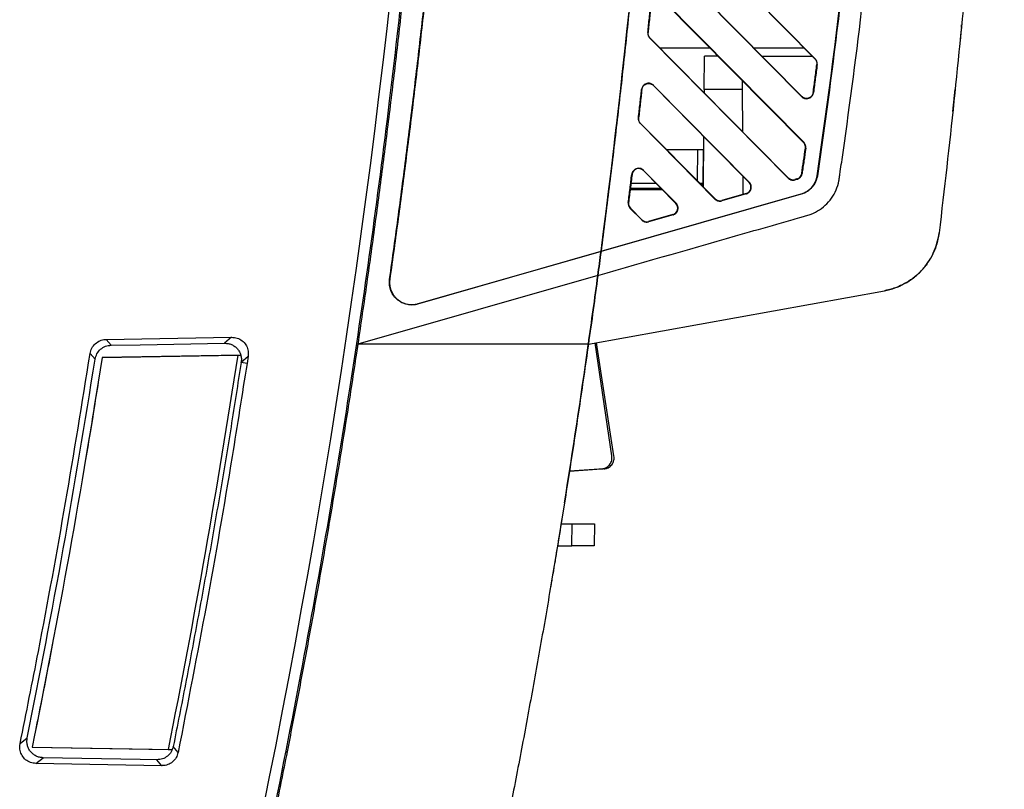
# Model space of a CAD drawing. Extents: x 51 to 741, y 25 to 594.
# Tile 17 of 77: x 118 to 162, y 270 to 305. Entities that reach past the tile are written whole.
import ezdxf

# ---------------------------------------------------------------- set-up
doc = ezdxf.new("R2010")
doc.units = 0
doc.layers.get('0').update_dxf_attribs({"linetype": 'CONTINUOUS'})

msp = doc.modelspace()

# ---------------------------------------------------------------- linework, layer by layer
at = {"color": 7, "linetype": 'Continuous'}
for p, q in [((153.333, 303.135), (146.868, 309.683)), ((146.875, 309.69), (153.342, 303.143)), ((152.727, 301.443), (146.306, 307.949)), ((146.313, 307.956), (152.736, 301.451)), ((152.822, 299.381), (146.491, 305.795)), ((146.498, 305.802), (152.831, 299.39)), ((145.829, 304.326), (145.839, 304.325)), ((145.925, 304.079), (145.918, 304.072)), ((152.124, 297.783), (145.918, 304.072)), ((145.925, 304.079), (150.616, 299.328)), ((148.64, 303.618), (146.38, 303.618)), ((148.353, 301.759), (148.366, 303.259)), ((148.994, 303.259), (148.366, 303.259)), ((152.855, 303.618), (150.596, 303.618)), ((150.95, 303.259), (153.209, 303.259)), ((153.333, 303.135), (153.342, 303.143)), ((153.43, 302.881), (153.418, 302.882)), ((146.087, 301.948), (146.08, 301.942)), ((148.677, 299.311), (146.08, 301.942)), ((146.087, 301.948), (150.383, 297.599)), ((150.072, 301.76), (150.075, 302.164)), ((145.561, 301.761), (145.552, 301.763)), ((148.353, 301.759), (148.352, 301.621)), ((150.072, 301.759), (148.353, 301.759)), ((150.088, 299.862), (150.072, 301.759)), ((153.253, 301.625), (153.265, 301.623)), ((152.727, 301.443), (152.736, 301.451)), ((145.407, 300.487), (145.416, 300.486)), ((145.502, 300.237), (145.495, 300.23)), ((148.839, 296.842), (145.495, 300.23)), ((145.502, 300.237), (146.436, 299.291)), ((144.338, 299.399), (144.318, 299.243)), ((146.441, 299.291), (146.436, 299.291)), ((148.85, 296.852), (146.441, 299.291)), ((148.334, 299.658), (148.315, 297.394)), ((148.672, 299.311), (150.372, 297.588)), ((148.677, 299.311), (148.672, 299.311)), ((150.621, 299.328), (150.616, 299.328)), ((152.135, 297.794), (150.621, 299.328)), ((152.822, 299.381), (152.831, 299.39)), ((152.847, 299.347), (152.851, 299.347)), ((146.67, 299.059), (148.058, 299.059)), ((148.058, 299.059), (148.308, 299.059)), ((148.308, 299.059), (148.295, 297.557)), ((148.308, 299.059), (148.329, 299.059)), ((152.919, 299.123), (152.903, 299.125)), ((145.12, 297.945), (145.107, 297.946)), ((145.642, 298.129), (145.632, 298.12)), ((145.632, 298.12), (147.087, 296.646)), ((145.642, 298.129), (147.097, 296.656)), ((152.738, 297.988), (152.753, 297.985)), ((150.113, 297.051), (150.106, 297.858)), ((150.372, 297.588), (150.383, 297.599)), ((152.124, 297.783), (152.135, 297.794)), ((152.524, 297.743), (152.432, 297.716)), ((152.436, 297.701), (152.432, 297.716)), ((152.436, 297.701), (152.528, 297.728)), ((152.524, 297.743), (152.528, 297.728)), ((153.439, 297.884), (153.43, 297.885)), ((152.719, 297.062), (143.727, 294.483)), ((143.728, 294.493), (152.716, 297.07)), ((146.482, 297.259), (145.035, 297.259)), ((146.432, 297.309), (145.041, 297.309)), ((146.432, 297.309), (145.041, 297.309)), ((150.241, 297.088), (149.146, 296.774)), ((150.246, 297.074), (149.15, 296.76)), ((150.246, 297.074), (150.241, 297.088)), ((152.719, 297.062), (152.716, 297.07)), ((144.951, 296.682), (144.964, 296.68)), ((147.087, 296.646), (147.097, 296.656)), ((148.839, 296.842), (148.85, 296.852)), ((149.146, 296.774), (149.15, 296.76)), ((145.039, 296.423), (145.048, 296.432)), ((145.039, 296.423), (145.555, 295.9)), ((145.564, 295.91), (145.048, 296.432)), ((145.564, 295.91), (145.555, 295.9)), ((146.956, 296.146), (145.861, 295.832)), ((145.861, 295.832), (145.864, 295.819)), ((146.96, 296.133), (145.864, 295.819)), ((146.96, 296.133), (146.956, 296.146)), ((135.509, 292.136), (143.728, 294.493)), ((143.727, 294.483), (135.512, 292.128)), ((143.727, 294.483), (143.728, 294.493)), ((143.727, 294.483), (143.728, 294.493)), ((143.585, 293.412), (132.808, 290.321)), ((134.235, 293.239), (134.244, 293.238)), ((143.16, 290.321), (156.458, 292.726)), ((135.512, 292.128), (135.509, 292.136)), ((121.508, 290.536), (127.14, 290.634)), ((121.508, 290.536), (121.733, 290.276)), ((127.14, 290.634), (126.83, 290.364)), ((121.733, 290.276), (123.034, 290.298)), ((123.034, 290.298), (126.83, 290.364)), ((132.81, 290.332), (132.748, 289.919)), ((143.16, 290.321), (132.808, 290.321)), ((143.154, 290.275), (143.16, 290.321)), ((144.214, 285.301), (143.464, 290.376)), ((144.309, 285.304), (143.52, 290.386)), ((120.79, 289.907), (121.016, 289.647)), ((127.555, 289.829), (121.328, 289.72)), ((121.328, 289.72), (127.415, 289.827)), ((127.415, 289.827), (127.555, 289.829)), ((127.573, 289.519), (127.884, 289.789)), ((127.884, 289.789), (127.834, 289.46)), ((132.748, 289.92), (132.686, 289.919)), ((127.834, 289.46), (127.571, 289.5)), ((143.851, 284.721), (142.311, 284.613)), ((142.312, 284.62), (143.755, 284.721)), ((142.3, 284.612), (142.086, 283.191)), ((141.936, 282.259), (142.436, 282.259)), ((142.418, 281.259), (142.436, 282.259)), ((142.436, 282.259), (143.436, 282.259)), ((143.436, 282.259), (143.418, 281.259)), ((141.772, 281.259), (142.418, 281.259)), ((141.704, 280.845), (141.704, 280.845)), ((141.445, 279.308), (141.443, 279.298)), ((141.443, 279.298), (141.443, 279.298)), ((117.649, 272.381), (117.97, 272.64)), ((118.187, 272.22), (124.287, 272.114)), ((118.187, 272.22), (124.467, 272.111)), ((124.287, 272.114), (124.49, 272.11)), ((124.739, 271.982), (124.522, 272.251)), ((129.563, 272.022), (129.634, 272.021)), ((118.359, 271.49), (118.68, 271.749)), ((124.003, 271.392), (118.359, 271.49)), ((123.034, 271.673), (118.68, 271.749)), ((123.785, 271.66), (123.034, 271.673)), ((124.003, 271.392), (123.785, 271.66))]:
    msp.add_line(p, q, dxfattribs=at)
at = {"color": 8, "linetype": 'Continuous'}
for p, q in [((148.058, 299.059), (148.046, 297.665)), ((145.072, 297.558), (146.187, 297.558))]:
    msp.add_line(p, q, dxfattribs=at)
at = {"color": 7, "linetype": 'Continuous', "flags": 128}
msp.add_lwpolyline([(127.571, 289.5), (127.572, 289.511), (127.573, 289.519)], dxfattribs=at)
at = {"color": 7, "linetype": 'Continuous'}
for centre, radius, start, end in [((-262.836, 349.523), 399.5, 345.96554, 0.20523), ((-250.423, 345.984), 397.5, 352.55718, 356.72331), ((152.606, 299.168), 0.3, 351.8486, 36.6551), ((145.418, 297.909), 0.301, 44.6297, 173.0748), ((152.441, 298.031), 0.3, 286.0043, 351.6014), ((148.045, 297.559), 0.25, 332.1266, 359.5001), ((150.159, 297.377), 0.3, 286.0042, 44.6297), ((152.349, 298.005), 0.3, 224.6358, 286.0042), ((145.262, 296.643), 0.301, 172.8916, 224.6358), ((146.873, 296.435), 0.301, 286.0042, 44.6297), ((149.063, 297.063), 0.301, 224.6358, 286.0042), ((145.778, 296.121), 0.301, 224.6358, 286.0042), ((-250.423, 345.984), 397.5, 352.39997, 352.5558), ((-250.423, 345.984), 397.5, 350.91203, 351.94364)]:
    msp.add_arc(centre, radius, start, end, dxfattribs=at)
at = {"color": 8, "linetype": 'Continuous'}
msp.add_arc((148.237, 304.582), 7.025, 269.3146, 270.4768, dxfattribs=at)
at = {"color": 7, "linetype": 'Continuous'}
for points, knots in [([(137.203, 351.378), (137.205, 350.892), (137.208, 349.92), (137.207, 348.462), (137.201, 347.004), (137.189, 345.546), (137.172, 344.089), (137.15, 342.631), (137.122, 341.174), (137.089, 339.717), (137.051, 338.26), (137.007, 336.804), (136.959, 335.348), (136.904, 333.891), (136.845, 332.435), (136.78, 330.979), (136.71, 329.524), (136.635, 328.068), (136.554, 326.613), (136.468, 325.158), (136.377, 323.703), (136.28, 322.248), (136.147, 320.351), (135.971, 318.013), (135.742, 315.234), (135.494, 312.457), (135.226, 309.683), (134.939, 306.91), (134.633, 304.14), (134.307, 301.372), (133.962, 298.606), (133.598, 295.842), (133.215, 293.08), (132.944, 291.241), (132.808, 290.321)], [0, 0, 0, 0, 0.023797, 0.047592, 0.071384, 0.095173, 0.118961, 0.142746, 0.166531, 0.190314, 0.214096, 0.237878, 0.26166, 0.285442, 0.309224, 0.333007, 0.356792, 0.380578, 0.404365, 0.428155, 0.451947, 0.475741, 0.499539, 0.545051, 0.590553, 0.636048, 0.681537, 0.727023, 0.772509, 0.817995, 0.863486, 0.908982, 0.954486, 1, 1, 1, 1]), ([(125.254, 252.642), (125.861, 255.134), (127.082, 260.144), (128.738, 267.744), (130.226, 275.223), (131.461, 282.124), (132.499, 288.528), (133.412, 294.759), (134.22, 300.973), (135.02, 307.974), (135.768, 315.778), (136.417, 324.567), (136.867, 333.401), (137.136, 342.166), (137.153, 348.015), (137.161, 350.954)], [0, 0, 0, 0, 0.077486, 0.155823, 0.23501, 0.307916, 0.367633, 0.431037, 0.498206, 0.556976, 0.64395, 0.735064, 0.823249, 0.911203, 1, 1, 1, 1]), ([(134.235, 293.239), (134.302, 293.718), (134.437, 294.676), (134.633, 296.115), (134.823, 297.553), (135.008, 298.993), (135.189, 300.432), (135.363, 301.873), (135.533, 303.314), (135.698, 304.755), (135.857, 306.197), (136.011, 307.64), (136.16, 309.083), (136.303, 310.527), (136.441, 311.972), (136.575, 313.416), (136.702, 314.862), (136.825, 316.308), (136.942, 317.755), (137.055, 319.202), (137.19, 321.032), (137.342, 323.244), (137.504, 325.841), (137.649, 328.437), (137.777, 331.035), (137.888, 333.633), (137.983, 336.231), (138.06, 338.83), (138.121, 341.43), (138.164, 344.031), (138.192, 346.632), (138.196, 348.366), (138.199, 349.233)], [0, 0, 0, 0, 0.025838, 0.051674, 0.077507, 0.103338, 0.129167, 0.154994, 0.180821, 0.206646, 0.232472, 0.258297, 0.284122, 0.309948, 0.335774, 0.361602, 0.387432, 0.413263, 0.439096, 0.464933, 0.490772, 0.537079, 0.583378, 0.62967, 0.675957, 0.722242, 0.768526, 0.81481, 0.861098, 0.907391, 0.953691, 1, 1, 1, 1]), ([(138.207, 349.233), (138.206, 348.756), (138.205, 347.802), (138.196, 346.372), (138.183, 344.941), (138.164, 343.51), (138.14, 342.08), (138.111, 340.65), (138.077, 339.22), (138.038, 337.791), (137.994, 336.361), (137.944, 334.932), (137.89, 333.503), (137.83, 332.074), (137.766, 330.645), (137.696, 329.216), (137.621, 327.788), (137.541, 326.36), (137.456, 324.932), (137.366, 323.504), (137.271, 322.076), (137.139, 320.207), (136.965, 317.899), (136.738, 315.15), (136.493, 312.404), (136.229, 309.66), (135.945, 306.918), (135.643, 304.178), (135.323, 301.439), (134.983, 298.703), (134.625, 295.969), (134.371, 294.148), (134.244, 293.238)], [0, 0, 0, 0, 0.02547, 0.050938, 0.076402, 0.101865, 0.127326, 0.152785, 0.178243, 0.203699, 0.229156, 0.254612, 0.280068, 0.305525, 0.330982, 0.35644, 0.3819, 0.407361, 0.432824, 0.45829, 0.483758, 0.509229, 0.558319, 0.6074, 0.656474, 0.705544, 0.754612, 0.803679, 0.85275, 0.901825, 0.950908, 1, 1, 1, 1]), ([(161.833, 342.784), (161.819, 338.819), (161.747, 334.854), (161.488, 326.928), (161.301, 322.967), (160.812, 315.052), (160.511, 311.098), (159.793, 303.2), (159.376, 299.257), (158.903, 295.32)], [0, 0, 0, 0, 0.25, 0.25, 0.5, 0.5, 0.75, 0.75, 1, 1, 1, 1]), ([(143.585, 293.412), (145.784, 294.042), (147.983, 294.673), (150.732, 295.461), (151.556, 295.697), (152.45, 295.953), (152.793, 296.052), (152.931, 296.091), (153, 296.11), (153.203, 296.177), (153.331, 296.235), (153.575, 296.378), (153.691, 296.464), (153.899, 296.654), (153.992, 296.76), (154.157, 296.994), (154.225, 297.118), (154.336, 297.377), (154.378, 297.515), (154.419, 297.725), (154.428, 297.796), (154.449, 297.938), (154.48, 298.15), (154.552, 298.645), (154.613, 299.07), (154.974, 301.619), (155.265, 303.89), (155.79, 308.435), (156.256, 312.985), (156.606, 317.546), (156.897, 322.112), (157.014, 324.398), (157.276, 331.257), (157.333, 335.832), (157.274, 340.409)], [0, 0, 0, 0, 0.125, 0.125, 0.15625, 0.171875, 0.175781, 0.175781, 0.179687, 0.179687, 0.1875, 0.1875, 0.195312, 0.195312, 0.203125, 0.203125, 0.210937, 0.210937, 0.21875, 0.21875, 0.222656, 0.222656, 0.226562, 0.234375, 0.25, 0.25, 0.375, 0.375, 0.5, 0.625, 0.625, 0.75, 0.75, 1, 1, 1, 1]), ([(153.43, 297.885), (154.439, 304.718), (155.182, 311.58), (156.136, 325.362), (156.345, 332.268), (156.287, 339.175)], [0, 0, 0, 0, 0.5, 0.5, 1, 1, 1, 1]), ([(156.296, 339.175), (156.354, 332.269), (156.144, 325.362), (155.429, 315.03), (155.124, 311.589), (154.381, 304.725), (153.943, 301.301), (153.439, 297.884)], [0, 0, 0, 0, 0.5, 0.5, 0.75, 0.75, 1, 1, 1, 1]), ([(146.427, 323.263), (146.399, 322.783), (146.343, 321.822), (146.252, 320.381), (146.157, 318.94), (146.056, 317.5), (145.95, 316.06), (145.838, 314.619), (145.722, 313.18), (145.6, 311.74), (145.473, 310.301), (145.341, 308.862), (145.203, 307.423), (145.06, 305.985), (144.912, 304.547), (144.759, 303.109), (144.6, 301.672), (144.436, 300.235), (144.267, 298.799), (144.093, 297.363), (143.914, 295.927), (143.79, 294.971), (143.728, 294.493)], [0, 0, 0, 0, 0.049946, 0.099897, 0.149854, 0.199817, 0.249786, 0.29976, 0.34974, 0.399726, 0.449717, 0.499714, 0.549717, 0.599726, 0.64974, 0.69976, 0.749786, 0.799817, 0.849854, 0.899897, 0.949946, 1, 1, 1, 1]), ([(145.829, 304.326), (145.852, 304.54), (145.897, 304.969), (145.941, 305.398), (145.962, 305.613)], [0, 0, 0, 0, 0.5, 1, 1, 1, 1]), ([(145.972, 305.612), (145.95, 305.397), (145.906, 304.968), (145.861, 304.539), (145.839, 304.325)], [0, 0, 0, 0, 0.5, 1, 1, 1, 1]), ([(159.907, 304.548), (159.908, 304.558), (159.91, 304.579), (159.912, 304.603), (159.914, 304.624), (159.916, 304.64), (159.917, 304.651), (159.917, 304.658), (159.918, 304.659), (159.918, 304.659)], [0, 0, 0, 0, 0.145122, 0.28948, 0.433079, 0.575925, 0.718023, 0.859379, 1, 1, 1, 1]), ([(145.829, 304.326), (145.828, 304.313), (145.827, 304.288), (145.83, 304.249), (145.838, 304.211), (145.85, 304.173), (145.868, 304.137), (145.89, 304.103), (145.909, 304.082), (145.918, 304.072)], [0, 0, 0, 0, 0.136458, 0.275044, 0.415761, 0.558612, 0.703601, 0.850729, 1, 1, 1, 1]), ([(159.907, 304.548), (159.903, 304.506), (159.898, 304.454), (159.885, 304.33), (159.879, 304.259), (159.863, 304.105), (159.855, 304.02), (159.838, 303.846), (159.829, 303.756), (159.82, 303.664)], [0, 0, 0, 0, 0.25, 0.25, 0.5, 0.5, 0.75, 0.75, 1, 1, 1, 1]), ([(144.338, 299.399), (144.379, 299.751), (144.461, 300.453), (144.581, 301.508), (144.699, 302.563), (144.775, 303.267), (144.813, 303.618)], [0, 0, 0, 0, 0.250001, 0.5, 0.749999, 1, 1, 1, 1]), ([(153.43, 302.881), (153.403, 302.671), (153.376, 302.461), (153.348, 302.252), (153.335, 302.147), (153.321, 302.042), (153.307, 301.937), (153.293, 301.832), (153.279, 301.728), (153.265, 301.623)], [0, 0, 0, 0, 0.001268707, 0.001268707, 0.001268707, 0.001903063, 0.001903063, 0.001903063, 0.00253742, 0.00253742, 0.00253742, 0.00253742]), ([(153.333, 303.135), (153.365, 303.102), (153.39, 303.062), (153.419, 302.975), (153.424, 302.928), (153.418, 302.882)], [0, 0, 0, 0, 0.5, 0.5, 1, 1, 1, 1]), ([(153.43, 302.881), (153.431, 302.888), (153.432, 302.901), (153.434, 302.941), (153.426, 303.001), (153.396, 303.079), (153.36, 303.122), (153.342, 303.143)], [0, 0, 0, 0, 0.071211, 0.141487, 0.416744, 0.702913, 1, 1, 1, 1]), ([(146.087, 301.948), (146.08, 301.955), (146.055, 301.978), (145.996, 302.017), (145.89, 302.05), (145.768, 302.035), (145.669, 301.98), (145.607, 301.915), (145.566, 301.841), (145.556, 301.788), (145.552, 301.763)], [0, 0, 0, 0, 0.04318, 0.142726, 0.298227, 0.509043, 0.645224, 0.772445, 0.890705, 1, 1, 1, 1]), ([(145.57, 301.808), (145.584, 301.86), (145.612, 301.907), (145.687, 301.982), (145.735, 302.009), (145.838, 302.036), (145.893, 302.035), (145.995, 302.007), (146.043, 301.979), (146.08, 301.942)], [0, 0, 0, 0, 0.25, 0.25, 0.5, 0.5, 0.75, 0.75, 1, 1, 1, 1]), ([(145.407, 300.487), (145.431, 300.699), (145.48, 301.125), (145.528, 301.55), (145.552, 301.763)], [0, 0, 0, 0, 0.5, 1, 1, 1, 1]), ([(145.561, 301.761), (145.537, 301.549), (145.489, 301.123), (145.441, 300.698), (145.416, 300.486)], [0, 0, 0, 0, 0.5, 1, 1, 1, 1]), ([(152.727, 301.443), (152.736, 301.434), (152.756, 301.416), (152.792, 301.391), (152.837, 301.369), (152.891, 301.353), (152.968, 301.345), (153.06, 301.361), (153.149, 301.412), (153.212, 301.478), (153.251, 301.55), (153.26, 301.6), (153.265, 301.623)], [0, 0, 0, 0, 0.053292, 0.115509, 0.186648, 0.266701, 0.355664, 0.51334, 0.656649, 0.78555, 0.900009, 1, 1, 1, 1]), ([(153.245, 301.584), (153.231, 301.533), (153.203, 301.486), (153.127, 301.411), (153.08, 301.384), (152.977, 301.357), (152.922, 301.358), (152.82, 301.386), (152.773, 301.414), (152.736, 301.451)], [0, 0, 0, 0, 0.25, 0.25, 0.5, 0.5, 0.75, 0.75, 1, 1, 1, 1]), ([(159.521, 300.768), (159.528, 300.834), (159.535, 300.898), (159.548, 301.025), (159.555, 301.087), (159.568, 301.207), (159.574, 301.264), (159.585, 301.372), (159.59, 301.423), (159.6, 301.514), (159.604, 301.555), (159.612, 301.628), (159.615, 301.659), (159.623, 301.733), (159.626, 301.759), (159.626, 301.759)], [0, 0, 0, 0, 0.125, 0.125, 0.25, 0.25, 0.375, 0.375, 0.5, 0.5, 0.625, 0.625, 0.75, 0.75, 1, 1, 1, 1]), ([(145.407, 300.487), (145.406, 300.474), (145.404, 300.448), (145.407, 300.409), (145.415, 300.371), (145.427, 300.333), (145.445, 300.296), (145.467, 300.261), (145.486, 300.241), (145.495, 300.23)], [0, 0, 0, 0, 0.136486, 0.275091, 0.415818, 0.558669, 0.703648, 0.850757, 1, 1, 1, 1]), ([(152.919, 299.123), (152.92, 299.131), (152.922, 299.146), (152.923, 299.187), (152.915, 299.248), (152.885, 299.326), (152.849, 299.368), (152.831, 299.39)], [0, 0, 0, 0, 0.0779511, 0.1547675, 0.4257737, 0.707516, 1, 1, 1, 1]), ([(152.919, 299.123), (152.892, 298.934), (152.864, 298.744), (152.837, 298.554), (152.823, 298.459), (152.809, 298.365), (152.795, 298.27), (152.781, 298.175), (152.767, 298.08), (152.753, 297.985)], [0, 0, 0, 0, 0.00114992, 0.00114992, 0.00114992, 0.001724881, 0.001724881, 0.001724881, 0.002299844, 0.002299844, 0.002299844, 0.002299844]), ([(144.951, 296.682), (144.977, 296.892), (145.03, 297.314), (145.081, 297.736), (145.107, 297.946)], [0, 0, 0, 0, 0.5, 1, 1, 1, 1]), ([(145.12, 297.945), (145.094, 297.734), (145.042, 297.312), (144.99, 296.891), (144.964, 296.68)], [0, 0, 0, 0, 0.5, 1, 1, 1, 1]), ([(145.642, 298.129), (145.634, 298.136), (145.61, 298.16), (145.55, 298.198), (145.445, 298.23), (145.324, 298.216), (145.226, 298.162), (145.163, 298.097), (145.122, 298.024), (145.112, 297.971), (145.107, 297.946)], [0, 0, 0, 0, 0.044759, 0.144747, 0.299573, 0.508628, 0.645093, 0.772479, 0.890782, 1, 1, 1, 1]), ([(152.528, 297.728), (152.54, 297.732), (152.564, 297.739), (152.597, 297.756), (152.627, 297.775), (152.654, 297.798), (152.678, 297.822), (152.699, 297.848), (152.716, 297.875), (152.73, 297.902), (152.741, 297.93), (152.749, 297.958), (152.752, 297.976), (152.753, 297.985)], [0, 0, 0, 0, 0.105054, 0.207279, 0.306676, 0.403244, 0.496983, 0.587892, 0.675972, 0.761222, 0.843644, 0.923236, 1, 1, 1, 1]), ([(150.246, 297.074), (150.259, 297.078), (150.285, 297.087), (150.321, 297.106), (150.353, 297.128), (150.381, 297.152), (150.405, 297.179), (150.425, 297.208), (150.442, 297.237), (150.454, 297.266), (150.465, 297.299), (150.472, 297.336), (150.476, 297.39), (150.467, 297.457), (150.437, 297.534), (150.401, 297.577), (150.383, 297.599)], [0, 0, 0, 0, 0.063877, 0.125636, 0.185278, 0.242803, 0.29821, 0.351498, 0.402669, 0.451721, 0.498655, 0.562444, 0.624317, 0.744668, 0.869895, 1, 1, 1, 1]), ([(152.124, 297.783), (152.133, 297.775), (152.15, 297.758), (152.181, 297.737), (152.217, 297.717), (152.255, 297.703), (152.299, 297.692), (152.347, 297.688), (152.395, 297.691), (152.424, 297.698), (152.436, 297.701)], [0, 0, 0, 0, 0.103904, 0.215751, 0.335541, 0.463274, 0.575928, 0.739242, 0.888765, 1, 1, 1, 1]), ([(152.716, 297.07), (152.817, 297.099), (152.913, 297.144), (153.084, 297.259), (153.159, 297.329), (153.281, 297.481), (153.329, 297.563), (153.397, 297.726), (153.419, 297.808), (153.43, 297.885)], [0, 0, 0, 0, 0.25, 0.25, 0.5, 0.5, 0.75, 0.75, 1, 1, 1, 1]), ([(153.439, 297.884), (153.425, 297.788), (153.397, 297.696), (153.316, 297.521), (153.263, 297.44), (153.137, 297.295), (153.063, 297.232), (152.901, 297.129), (152.812, 297.089), (152.719, 297.062)], [0, 0, 0, 0, 0.25, 0.25, 0.5, 0.5, 0.75, 0.75, 1, 1, 1, 1]), ([(144.951, 296.682), (144.95, 296.669), (144.948, 296.643), (144.951, 296.604), (144.958, 296.564), (144.971, 296.526), (144.988, 296.489), (145.011, 296.454), (145.03, 296.433), (145.039, 296.423)], [0, 0, 0, 0, 0.136517, 0.275142, 0.415878, 0.558729, 0.703698, 0.850787, 1, 1, 1, 1]), ([(146.96, 296.133), (146.973, 296.137), (146.999, 296.146), (147.034, 296.164), (147.066, 296.186), (147.095, 296.211), (147.119, 296.238), (147.139, 296.266), (147.155, 296.295), (147.168, 296.324), (147.178, 296.357), (147.186, 296.394), (147.189, 296.448), (147.18, 296.514), (147.151, 296.592), (147.115, 296.634), (147.097, 296.656)], [0, 0, 0, 0, 0.063877, 0.125636, 0.185278, 0.242803, 0.29821, 0.351498, 0.402669, 0.451721, 0.498655, 0.562444, 0.624317, 0.744668, 0.869895, 1, 1, 1, 1]), ([(148.839, 296.842), (148.845, 296.836), (148.86, 296.822), (148.889, 296.8), (148.932, 296.775), (148.991, 296.754), (149.067, 296.744), (149.121, 296.754), (149.15, 296.76)], [0, 0, 0, 0, 0.070579, 0.179664, 0.327213, 0.513169, 0.737461, 1, 1, 1, 1]), ([(145.555, 295.9), (145.563, 295.892), (145.581, 295.876), (145.611, 295.854), (145.647, 295.835), (145.685, 295.82), (145.729, 295.81), (145.776, 295.806), (145.824, 295.809), (145.852, 295.816), (145.864, 295.819)], [0, 0, 0, 0, 0.103904, 0.215751, 0.335541, 0.463274, 0.575928, 0.739242, 0.888765, 1, 1, 1, 1]), ([(156.458, 292.726), (156.774, 292.783), (157.072, 292.888), (157.494, 293.117), (157.628, 293.204), (157.879, 293.397), (157.996, 293.503), (158.215, 293.735), (158.316, 293.86), (158.494, 294.122), (158.572, 294.259), (158.708, 294.548), (158.764, 294.699), (158.852, 295.005), (158.884, 295.161), (158.903, 295.32)], [0, 0, 0, 0, 0.25, 0.25, 0.375, 0.375, 0.5, 0.5, 0.625, 0.625, 0.75, 0.75, 0.875, 0.875, 1, 1, 1, 1]), ([(158.779, 294.756), (158.766, 294.718), (158.74, 294.64), (158.694, 294.522), (158.641, 294.402), (158.58, 294.28), (158.511, 294.156), (158.434, 294.032), (158.348, 293.907), (158.252, 293.783), (158.146, 293.661), (158.031, 293.54), (157.833, 293.356), (157.553, 293.146), (157.201, 292.955), (156.898, 292.836), (156.656, 292.766), (156.516, 292.738), (156.458, 292.726)], [0, 0, 0, 0, 0.037418, 0.0764, 0.116948, 0.15906, 0.202738, 0.24798, 0.294788, 0.34316, 0.393097, 0.4446, 0.497667, 0.643799, 0.767115, 0.867597, 0.945229, 1, 1, 1, 1]), ([(135.512, 292.128), (135.489, 292.122), (135.445, 292.11), (135.377, 292.098), (135.31, 292.09), (135.242, 292.088), (135.173, 292.089), (135.105, 292.096), (134.971, 292.118), (134.776, 292.183), (134.554, 292.337), (134.377, 292.54), (134.285, 292.737), (134.243, 292.897), (134.226, 293.01), (134.222, 293.125), (134.231, 293.201), (134.235, 293.239)], [0, 0, 0, 0, 0.034562, 0.068735, 0.102677, 0.136548, 0.17051, 0.204724, 0.239347, 0.373467, 0.507825, 0.639588, 0.771617, 0.829033, 0.885733, 0.942472, 1, 1, 1, 1]), ([(134.244, 293.238), (134.241, 293.216), (134.236, 293.173), (134.233, 293.108), (134.234, 293.043), (134.24, 292.979), (134.25, 292.915), (134.264, 292.852), (134.288, 292.769), (134.327, 292.668), (134.391, 292.554), (134.47, 292.447), (134.595, 292.318), (134.782, 292.192), (134.992, 292.12), (135.161, 292.097), (135.282, 292.096), (135.399, 292.108), (135.473, 292.127), (135.509, 292.136)], [0, 0, 0, 0, 0.032946, 0.065553, 0.09796, 0.130306, 0.162731, 0.195377, 0.228379, 0.292841, 0.357547, 0.424927, 0.492576, 0.628531, 0.760874, 0.823153, 0.885717, 0.942787, 1, 1, 1, 1]), ([(143.16, 290.321), (143.232, 290.834), (143.377, 291.863), (143.515, 292.894), (143.585, 293.412)], [0, 0, 0, 0, 0.497606, 1, 1, 1, 1]), ([(120.79, 289.907), (120.811, 289.989), (120.853, 290.153), (121.014, 290.354), (121.226, 290.491), (121.402, 290.533), (121.496, 290.536), (121.508, 290.536)], [0, 0, 0, 0, 0.243274, 0.486683, 0.727086, 0.965904, 1, 1, 1, 1]), ([(127.14, 290.634), (127.226, 290.628), (127.396, 290.615), (127.623, 290.49), (127.793, 290.303), (127.887, 290.074), (127.899, 289.896), (127.886, 289.802), (127.884, 289.789)], [0, 0, 0, 0, 0.198611, 0.397469, 0.59061, 0.77947, 0.969349, 1, 1, 1, 1]), ([(121.016, 289.647), (121.038, 289.732), (121.081, 289.9), (121.251, 290.103), (121.474, 290.245), (121.647, 290.265), (121.733, 290.276)], [0, 0, 0, 0, 0.250416, 0.500306, 0.750136, 1, 1, 1, 1]), ([(126.83, 290.364), (126.884, 290.362), (126.991, 290.358), (127.146, 290.308), (127.286, 290.23), (127.406, 290.12), (127.499, 289.989), (127.559, 289.839), (127.589, 289.679), (127.578, 289.573), (127.573, 289.519)], [0, 0, 0, 0, 0.125875, 0.250303, 0.375829, 0.500274, 0.625116, 0.750195, 0.874531, 1, 1, 1, 1]), ([(143.16, 290.321), (143.092, 289.841), (142.955, 288.883), (142.744, 287.449), (142.529, 286.022), (142.31, 284.603), (142.087, 283.19), (141.859, 281.785), (141.628, 280.387), (141.393, 278.996), (141.154, 277.612), (140.911, 276.235), (140.664, 274.866), (140.414, 273.503), (140.16, 272.148), (139.903, 270.8), (139.642, 269.459), (139.378, 268.125), (139.111, 266.798), (138.84, 265.479), (138.566, 264.166), (138.29, 262.861), (138.01, 261.563), (137.727, 260.273), (137.441, 258.989), (137.153, 257.713), (136.862, 256.443), (136.568, 255.181), (136.271, 253.926), (135.972, 252.679), (135.67, 251.438), (135.366, 250.205), (135.06, 248.979), (134.751, 247.76), (134.44, 246.548), (134.126, 245.343), (133.811, 244.146), (133.493, 242.955), (133.174, 241.772), (132.852, 240.596), (132.529, 239.427), (132.311, 238.651), (132.203, 238.263)], [0, 0, 0, 0, 0.02734, 0.05456, 0.081661, 0.108641, 0.135501, 0.162241, 0.188861, 0.215361, 0.241741, 0.268001, 0.294142, 0.320162, 0.346062, 0.371842, 0.397502, 0.423042, 0.448462, 0.473762, 0.498942, 0.524002, 0.548942, 0.573762, 0.598462, 0.623042, 0.647502, 0.671842, 0.696062, 0.720162, 0.744141, 0.768001, 0.791741, 0.815361, 0.838861, 0.862241, 0.885501, 0.908641, 0.931661, 0.95456, 0.97734, 1, 1, 1, 1]), ([(117.649, 272.381), (117.925, 273.762), (118.643, 277.363), (119.711, 283.202), (120.43, 287.672), (120.79, 289.907)], [0, 0, 0, 0, 0.23724, 0.618561, 1, 1, 1, 1]), ([(117.97, 272.64), (118.525, 275.466), (119.635, 281.118), (120.555, 286.804), (121.016, 289.647)], [0, 0, 0, 0, 0.500002, 1, 1, 1, 1]), ([(132.747, 289.919), (132.678, 289.462), (132.54, 288.553), (132.329, 287.196), (132.115, 285.854), (131.899, 284.526), (131.68, 283.212), (131.46, 281.912), (131.237, 280.627), (131.013, 279.355), (130.787, 278.098), (130.559, 276.855), (130.33, 275.626), (130.1, 274.411), (129.868, 273.211), (129.712, 272.415), (129.634, 272.02)], [0, 0, 0, 0, 0.076311, 0.151872, 0.226683, 0.300743, 0.374052, 0.44661, 0.518417, 0.589471, 0.659774, 0.729325, 0.798123, 0.866168, 0.933461, 1, 1, 1, 1]), ([(127.571, 289.5), (127.42, 288.539), (127.12, 286.615), (126.643, 283.735), (126.144, 280.849), (125.621, 277.956), (125.082, 275.087), (124.706, 273.186), (124.522, 272.251)], [0, 0, 0, 0, 0.166678, 0.333342, 0.5, 0.668198, 0.836778, 1, 1, 1, 1]), ([(127.834, 289.46), (127.614, 288.066), (127.045, 284.447), (126.033, 278.617), (125.171, 274.194), (124.739, 271.982)], [0, 0, 0, 0, 0.238451, 0.61917, 1, 1, 1, 1]), ([(121.21, 288.97), (121.139, 288.526), (120.998, 287.636), (120.78, 286.303), (120.631, 285.415), (120.557, 284.97)], [0, 0, 0, 0, 0.333334, 0.666666, 1, 1, 1, 1]), ([(143.755, 284.721), (143.772, 284.723), (143.805, 284.726), (143.853, 284.737), (143.9, 284.752), (143.963, 284.781), (144.039, 284.829), (144.115, 284.907), (144.174, 285), (144.209, 285.1), (144.224, 285.202), (144.217, 285.268), (144.214, 285.301)], [0, 0, 0, 0, 0.0599808, 0.1194069, 0.1788739, 0.2389763, 0.3694031, 0.5001503, 0.6305748, 0.7613201, 0.8805784, 1, 1, 1, 1]), ([(143.851, 284.721), (143.868, 284.723), (143.901, 284.726), (143.949, 284.737), (143.997, 284.752), (144.06, 284.781), (144.136, 284.83), (144.212, 284.908), (144.271, 285.001), (144.305, 285.102), (144.32, 285.205), (144.313, 285.271), (144.309, 285.304)], [0, 0, 0, 0, 0.0599577, 0.1193558, 0.1787946, 0.2388732, 0.369353, 0.5001515, 0.6306289, 0.7614254, 0.8806315, 1, 1, 1, 1]), ([(142.087, 283.198), (142.047, 282.945), (142.007, 282.698), (141.948, 282.335), (141.929, 282.215), (141.89, 281.978), (141.871, 281.86), (141.814, 281.516), (141.779, 281.3), (141.728, 280.994), (141.712, 280.895), (141.68, 280.703), (141.665, 280.611), (141.621, 280.35), (141.595, 280.195), (141.549, 279.921), (141.529, 279.803), (141.497, 279.615), (141.485, 279.543), (141.473, 279.47), (141.47, 279.452), (141.465, 279.428), (141.464, 279.421), (141.464, 279.421)], [0, 0, 0, 0, 0.125, 0.125, 0.1875, 0.1875, 0.25, 0.25, 0.375, 0.375, 0.4375, 0.4375, 0.5, 0.5, 0.625, 0.625, 0.75, 0.75, 0.875, 0.875, 0.9375, 0.9375, 1, 1, 1, 1]), ([(143.418, 281.259), (143.418, 281.259), (143.417, 281.259), (143.411, 281.259), (143.4, 281.259), (143.385, 281.259), (143.366, 281.259), (143.328, 281.259), (143.256, 281.259), (143.13, 281.259), (142.978, 281.259), (142.823, 281.259), (142.678, 281.259), (142.549, 281.259), (142.462, 281.259), (142.418, 281.259)], [0, 0, 0, 0, 0.041977, 0.083605, 0.125062, 0.16653, 0.208189, 0.25022, 0.375041, 0.500065, 0.624885, 0.749909, 0.833468, 0.916347, 1, 1, 1, 1]), ([(119.122, 276.97), (119.037, 276.526), (118.866, 275.636), (118.606, 274.303), (118.428, 273.414), (118.339, 272.97)], [0, 0, 0, 0, 0.333334, 0.666666, 1, 1, 1, 1]), ([(118.359, 271.49), (118.276, 271.5), (118.108, 271.519), (117.889, 271.65), (117.725, 271.841), (117.636, 272.075), (117.628, 272.262), (117.646, 272.362), (117.649, 272.381)], [0, 0, 0, 0, 0.192947, 0.386036, 0.576013, 0.764692, 0.955688, 1, 1, 1, 1]), ([(118.68, 271.749), (118.626, 271.754), (118.517, 271.762), (118.363, 271.82), (118.225, 271.906), (118.11, 272.023), (118.022, 272.161), (117.969, 272.315), (117.947, 272.478), (117.962, 272.586), (117.97, 272.64)], [0, 0, 0, 0, 0.125667, 0.250278, 0.375573, 0.500242, 0.625004, 0.750177, 0.874649, 1, 1, 1, 1]), ([(124.522, 272.251), (124.496, 272.169), (124.446, 272.004), (124.269, 271.81), (124.042, 271.681), (123.871, 271.667), (123.785, 271.66)], [0, 0, 0, 0, 0.25033, 0.500208, 0.750045, 1, 1, 1, 1]), ([(124.739, 271.982), (124.715, 271.903), (124.667, 271.744), (124.501, 271.553), (124.286, 271.427), (124.11, 271.392), (124.015, 271.392), (124.003, 271.392)], [0, 0, 0, 0, 0.241556, 0.483236, 0.722538, 0.96299, 1, 1, 1, 1]), ([(129.634, 272.02), (129.543, 271.558), (129.351, 270.59), (129.042, 269.073), (128.7, 267.421), (128.323, 265.638), (127.907, 263.722), (127.453, 261.674), (126.956, 259.494), (126.416, 257.185), (125.83, 254.744), (125.416, 253.077), (125.203, 252.22)], [0, 0, 0, 0, 0.0695676, 0.1458984, 0.2289922, 0.318849, 0.4154685, 0.5188507, 0.6289953, 0.7459019, 0.8695702, 1, 1, 1, 1])]:
    msp.add_open_spline(points, degree=3, knots=knots, dxfattribs=at)
for points in [[(145.925, 304.079), (145.862, 304.143), (145.829, 304.235), (145.839, 304.325)], [(153.253, 301.625), (153.281, 301.834), (153.336, 302.253), (153.391, 302.673), (153.418, 302.882)], [(145.561, 301.761), (145.563, 301.777), (145.566, 301.793), (145.57, 301.808)], [(153.253, 301.625), (153.251, 301.611), (153.248, 301.597), (153.245, 301.584)], [(145.502, 300.237), (145.438, 300.302), (145.406, 300.396), (145.416, 300.486)], [(152.822, 299.381), (152.833, 299.371), (152.843, 299.359), (152.851, 299.347)], [(152.738, 297.988), (152.766, 298.177), (152.822, 298.556), (152.876, 298.936), (152.903, 299.125)], [(158.903, 295.32), (158.88, 295.129), (158.838, 294.94), (158.779, 294.756)], [(143.727, 294.483), (143.68, 294.126), (143.633, 293.769), (143.585, 293.412)], [(143.585, 293.412), (143.448, 292.381), (143.306, 291.351), (143.16, 290.321)], [(132.808, 290.321), (132.788, 290.187), (132.768, 290.053), (132.747, 289.919)], [(121.328, 289.72), (120.415, 283.864), (119.368, 278.029), (118.187, 272.22)], [(127.415, 289.827), (126.507, 283.9), (125.464, 277.993), (124.287, 272.114)]]:
    msp.add_open_spline(points, degree=3, dxfattribs=at)

doc.saveas('drawing.dxf')
